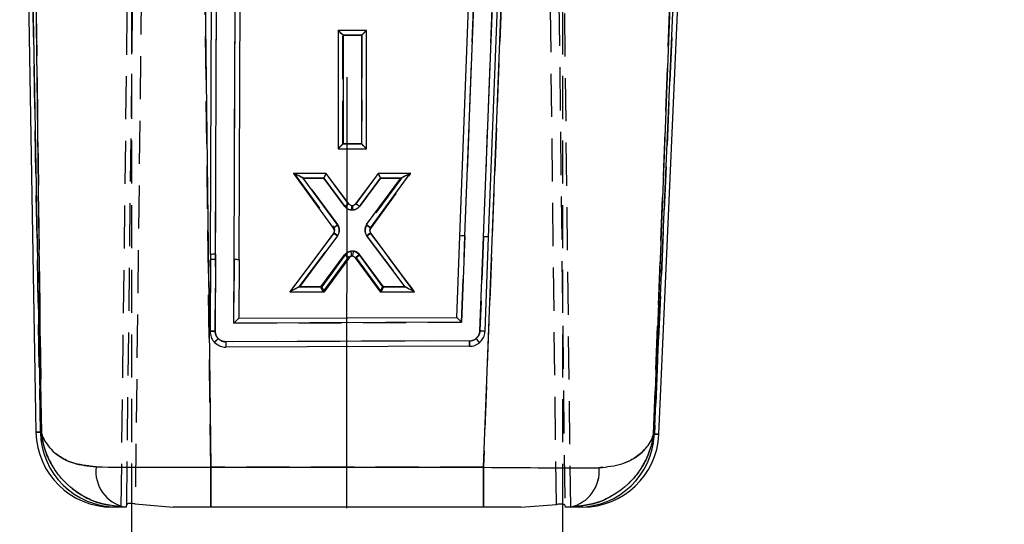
# Model space of a CAD drawing. Extents: x 59 to 746, y 13 to 589.
# Tile 29 of 46: x 215 to 273, y 469 to 499. Entities that reach past the tile are written whole.
import ezdxf

# ---------------------------------------------------------------- set-up
doc = ezdxf.new("R2010")
doc.units = 0
doc.header["$LTSCALE"] = 2
doc.linetypes.add('CENTERX2', pattern=[20.32, 12.7, -2.54, 2.54, -2.54])
doc.linetypes.add('HIDDEN', pattern=[1.905, 1.27, -0.635])
doc.layers.get('0').update_dxf_attribs({"linetype": 'CONTINUOUS'})
doc.styles.add('SLDTEXTSTYLE0', font='TXT', dxfattribs={"width": 0.75})
doc.dimstyles.new('SLDDIMSTYLE1', dxfattribs={"dimtxt": 7, "dimasz": 6.604, "dimexe": 0, "dimexo": 0.0625, "dimgap": 1.75, "dimtad": 1, "dimdec": 0, "dimrnd": 1e-09, "dimzin": 12, "dimtxsty": 'SLDTEXTSTYLE0', "dimsah": 1, "dimcen": 0.09, "dimazin": 3, "dimtfac": 1, "dimtdec": 0, "dimtofl": 0, "dimtmove": 0, "dimatfit": 3, "dimtolj": 1, "dimtzin": 12})

# ---------------------------------------------------------------- blocks, each defined once
blk = doc.blocks.new('_D_5')
at = {"color": 179, "linetype": 'CONTINUOUS'}
for p, q in [((233.956, 589.101), (354.551, 589.101)), ((352.551, 284.995), (352.551, 589.101)), ((334.546, 284.995), (354.551, 284.995))]:
    blk.add_line(p, q, dxfattribs=at)
for points in [[(352.551, 589.101), (351.535, 582.497), (353.567, 582.497)], [(352.551, 284.995), (353.567, 291.599), (351.535, 291.599)]]:
    blk.add_solid(points, dxfattribs=at)
at = {"color": 179, "linetype": 'CONTINUOUS', "insert": (343.527, 402.168, 0.1), "char_height": 7, "attachment_point": 1, "rotation": 90, "style": 'SLDTEXTSTYLE0'}
blk.add_mtext('304', dxfattribs=at)

msp = doc.modelspace()

# ---------------------------------------------------------------- linework, layer by layer
at = {"color": 7, "linetype": 'HIDDEN'}
for p, q in [((223.572848, 580.544045), (222.245959, 470.330095)), ((221.418911, 470.148927), (222.763133, 578.911921)), ((221.745626, 470.285153), (223.053408, 578.911891)), ((222.041332, 564.150145), (222.028085, 470.359286)), ((247.441334, 564.146569), (247.428079, 470.306387)), ((247.067914, 470.296791), (245.983084, 562.570145)), ((246.503228, 560.838958), (247.568217, 470.253071)), ((246.806898, 560.208431), (247.89456, 470.145187)), ((255.86797, 543.498626), (252.843424, 474.44894)), ((245.293033, 538.184514), (242.767451, 472.493282)), ((242.776817, 486.088625), (244.765701, 538.166288)), ((252.788418, 474.448955), (255.245523, 538.359067)), ((241.677625, 486.130785), (243.636979, 537.432015)), ((226.979982, 485.048795), (227.161039, 530.624428)), ((228.078712, 484.738924), (228.259873, 530.317213)), ((216.661424, 474.571353), (215.706014, 529.753303)), ((216.055461, 529.759353), (216.71562, 474.571353)), ((226.695576, 472.495562), (226.01583, 529.321334)), ((234.209103, 498.235902), (234.206763, 491.262367)), ((234.209628, 498.235902), (234.209103, 498.235902)), ((235.874922, 498.235976), (234.209628, 498.235902)), ((234.48686, 491.558945), (234.489014, 497.973001)), ((234.489014, 497.973001), (235.595354, 497.97306)), ((235.595354, 497.97306), (235.593275, 491.55899)), ((235.873182, 491.262427), (235.875444, 498.235976)), ((235.875444, 498.235976), (235.874922, 498.235976)), ((235.593275, 491.55899), (234.48686, 491.558945)), ((234.206763, 491.262367), (234.206763, 491.261846)), ((234.206763, 491.261846), (235.873182, 491.261905)), ((235.873182, 491.261905), (235.873182, 491.262427)), ((231.609565, 489.807448), (231.607922, 489.807448)), ((231.607922, 489.807448), (233.956204, 486.616111)), ((233.497032, 489.807552), (231.609565, 489.807448)), ((233.497136, 489.807552), (233.497032, 489.807552)), ((234.826953, 488.027817), (233.497136, 489.807552)), ((236.564764, 489.807701), (235.234653, 488.029024)), ((236.129393, 486.580184), (238.489498, 489.807805)), ((236.564868, 489.807701), (236.564764, 489.807701)), ((238.487863, 489.807805), (236.564868, 489.807701)), ((238.489498, 489.807805), (238.487863, 489.807805)), ((232.161571, 489.544576), (233.356831, 489.544636)), ((234.181804, 486.799052), (232.161571, 489.544576)), ((233.356831, 489.544636), (234.604807, 487.874424)), ((235.458133, 487.877419), (236.705017, 489.5448)), ((237.937865, 489.544874), (235.90345, 486.762663)), ((236.705017, 489.5448), (237.937865, 489.544874)), ((235.009094, 487.929097), (235.00909, 487.929097)), ((233.955347, 486.314437), (231.359811, 482.834822)), ((233.937376, 486.279091), (233.937246, 486.278912)), ((233.956204, 486.616111), (233.956196, 486.616125)), ((236.112797, 486.313989), (236.112707, 486.314109)), ((231.91701, 483.130595), (234.179934, 486.164307)), ((235.905995, 486.128753), (238.140606, 483.130848)), ((238.69753, 482.835105), (236.130667, 486.278763)), ((236.130667, 486.278763), (236.130783, 486.278599)), ((236.130783, 486.278599), (238.69753, 482.835105)), ((241.482434, 481.042629), (241.677624, 486.13078)), ((242.776816, 486.088624), (242.564087, 480.543276)), ((226.678726, 484.727686), (226.661232, 480.502522)), ((226.661232, 480.502343), (226.678726, 484.727686)), ((226.679982, 485.031715), (226.678726, 484.727686)), ((226.961234, 480.519956), (226.978728, 484.744763)), ((226.978728, 484.744763), (226.979983, 485.048792)), ((228.078713, 484.738922), (228.063212, 480.995631)), ((234.62819, 485.01884), (233.24762, 483.130654)), ((233.389822, 482.833644), (234.853716, 484.835794)), ((234.853641, 484.83569), (233.389822, 482.833644)), ((234.853716, 484.835794), (234.853638, 484.83569)), ((235.213903, 484.83575), (235.213981, 484.835645)), ((235.264805, 484.836495), (236.738403, 482.833779)), ((236.880073, 483.130789), (235.488803, 485.021612)), ((231.358816, 482.833481), (233.389759, 482.83357)), ((233.24762, 483.130654), (231.91701, 483.130595)), ((233.389759, 482.83357), (233.389822, 482.833644)), ((236.738403, 482.833779), (236.73847, 482.833689)), ((236.73847, 482.833689), (238.698521, 482.833764)), ((238.140606, 483.130848), (236.880073, 483.130789)), ((228.063212, 480.995631), (241.482434, 481.042629)), ((242.629972, 480.540207), (242.564087, 480.543276)), ((242.863857, 480.51328), (242.847187, 480.519837)), ((241.943284, 479.944058), (227.587443, 479.893765)), ((216.71562, 474.571353), (216.661424, 474.571353)), ((252.843424, 474.44894), (252.788418, 474.448955)), ((242.767451, 472.493282), (226.695576, 472.495562))]:
    msp.add_line(p, q, dxfattribs=at)
at = {"color": 179, "linetype": 'CENTERX2'}
msp.add_line((234.722307, 429.448362), (234.74194, 568.448361), dxfattribs=at)
at = {"color": 7, "linetype": 'CONTINUOUS'}
for p, q in [((252.843424, 474.44894), (255.86797, 543.498626)), ((253.110015, 474.448165), (256.134086, 543.486973)), ((242.767451, 472.493282), (245.293033, 538.184514)), ((242.776817, 486.08862), (244.765704, 538.166288)), ((243.076594, 486.05881), (245.064587, 538.11297)), ((255.245523, 538.359067), (252.788418, 474.448955)), ((241.677625, 486.13078), (243.636979, 537.432015)), ((241.377843, 486.123965), (243.31858, 536.935826)), ((226.679982, 485.031719), (226.861039, 530.60731)), ((226.979982, 485.048791), (227.161039, 530.624479)), ((228.078712, 484.73892), (228.259873, 530.317213)), ((228.378707, 484.719367), (228.559139, 530.106811)), ((215.439686, 529.748699), (216.395022, 474.5711)), ((215.706014, 529.753303), (216.661424, 474.571353)), ((216.71562, 474.571353), (216.055461, 529.759353)), ((226.01583, 529.321334), (226.695576, 472.495562)), ((234.215961, 498.236215), (234.216252, 491.262144)), ((235.882302, 498.235664), (234.215961, 498.236215)), ((234.495976, 497.973224), (234.496244, 491.559154)), ((235.602317, 497.972852), (234.495976, 497.973224)), ((235.602659, 491.558796), (235.602317, 497.972852)), ((235.882671, 491.261607), (235.882302, 498.235664)), ((234.496244, 491.559154), (235.602659, 491.558796)), ((234.216252, 491.262144), (235.882671, 491.261607)), ((233.504259, 489.808133), (231.579528, 489.808774)), ((231.579528, 489.808774), (233.938721, 486.580497)), ((234.833867, 488.029083), (233.504259, 489.808133)), ((236.571887, 489.80712), (235.241567, 488.027757)), ((236.111918, 486.615813), (238.461101, 489.806479)), ((238.461101, 489.806479), (236.571887, 489.80712)), ((232.131084, 489.545694), (234.164764, 486.762842)), ((233.363931, 489.545277), (232.131084, 489.545694)), ((234.610354, 487.877524), (233.363931, 489.545277)), ((236.712122, 489.544159), (235.464023, 487.874782)), ((235.886418, 486.798888), (237.907381, 489.543757)), ((237.907381, 489.543757), (236.712122, 489.544159)), ((233.937246, 486.278912), (231.368532, 482.834807)), ((233.938721, 486.580499), (233.938613, 486.580647)), ((236.11196, 486.615869), (236.111919, 486.615812)), ((238.708236, 482.832437), (236.112797, 486.313989)), ((234.162011, 486.129021), (231.926535, 483.131712)), ((238.150128, 483.129716), (235.888091, 486.164024)), ((241.193683, 481.323307), (241.377843, 486.12397)), ((241.677624, 486.13078), (241.482434, 481.042629)), ((242.564087, 480.543276), (242.776816, 486.088624)), ((242.863857, 480.51328), (243.076594, 486.058807)), ((226.679982, 485.031715), (226.661232, 480.502343)), ((226.979983, 485.048792), (226.961234, 480.519956)), ((228.063212, 480.995631), (228.078713, 484.738922)), ((228.378707, 484.719372), (228.364457, 481.278366)), ((233.187066, 483.13131), (234.578633, 485.021418)), ((233.328586, 482.834181), (234.802817, 484.836554)), ((235.213981, 484.835645), (236.677298, 482.833093)), ((235.43948, 485.018721), (236.819518, 483.130148)), ((231.368532, 482.834807), (233.328586, 482.834181)), ((231.926535, 483.131712), (233.187066, 483.13131)), ((236.677298, 482.833093), (238.708236, 482.832437)), ((236.819518, 483.130148), (238.150128, 483.129716)), ((228.364457, 481.278366), (228.363895, 481.278366)), ((228.364457, 481.278366), (241.193683, 481.323307)), ((241.194201, 481.323307), (241.193683, 481.323307)), ((241.482434, 481.042629), (228.063212, 480.995631)), ((241.94254, 479.944059), (227.587443, 479.893765)), ((241.944241, 479.625748), (227.587363, 479.575448)), ((216.661424, 474.571353), (216.71562, 474.571353)), ((252.788418, 474.448955), (252.843424, 474.44894)), ((226.695576, 472.495562), (242.767451, 472.493282)), ((221.628727, 470.148897), (221.142993, 470.148957)), ((221.715846, 470.148882), (221.628727, 470.148897)), ((221.715846, 470.148882), (221.745626, 470.285153)), ((222.028085, 470.359286), (222.024665, 446.15016)), ((222.245959, 470.330095), (224.482407, 470.148495)), ((242.767119, 470.145902), (226.695244, 470.148182)), ((244.98088, 470.145589), (247.067914, 470.296791)), ((247.428079, 470.306387), (247.424667, 446.146568)), ((247.568217, 470.253071), (247.59416, 470.145231)), ((248.364207, 470.145112), (247.881998, 470.145187))]:
    msp.add_line(p, q, dxfattribs=at)
at = {"color": 7, "linetype": 'HIDDEN', "flags": 128}
for points in [[(241.943286, 479.944056), (241.94348, 479.883021), (241.943666, 479.823759), (241.943837, 479.768714), (241.943983, 479.720196), (241.944102, 479.680186), (241.944187, 479.650369), (241.944232, 479.631966), (241.94424, 479.625737)], [(216.661424, 474.571353), (216.424638, 474.571129), (216.395022, 474.5711)], [(253.110015, 474.448165), (253.080377, 474.44824), (252.843424, 474.44894)], [(226.695576, 472.495562), (226.695513, 472.030154), (226.695449, 471.586695), (226.695393, 471.180922), (226.695341, 470.827242), (226.6953, 470.538234), (226.69527, 470.324135), (226.695252, 470.192557), (226.695244, 470.148182)], [(242.767451, 472.493282), (242.767383, 472.027874), (242.767324, 471.584415), (242.767264, 471.178657), (242.767216, 470.824977), (242.767175, 470.535969), (242.767145, 470.32187), (242.767126, 470.190292), (242.767119, 470.145902)]]:
    msp.add_lwpolyline(points, dxfattribs=at)
at = {"color": 8, "linetype": 'CONTINUOUS', "flags": 128}
for points in [[(216.395022, 474.5711), (216.424638, 474.571129), (216.661424, 474.571353)], [(252.843424, 474.44894), (253.080377, 474.44824), (253.110015, 474.448165)]]:
    msp.add_lwpolyline(points, dxfattribs=at)
at = {"color": 7, "linetype": 'CONTINUOUS', "flags": 128}
for points in [[(226.695244, 470.148182), (226.695252, 470.192557), (226.69527, 470.324135), (226.6953, 470.538234), (226.695341, 470.827242), (226.695393, 471.180922), (226.695449, 471.586695), (226.695513, 472.030154), (226.695576, 472.495562)], [(242.767119, 470.145902), (242.767126, 470.190292), (242.767145, 470.32187), (242.767175, 470.535969), (242.767216, 470.824977), (242.767264, 471.178657), (242.767324, 471.584415), (242.767383, 472.027874), (242.767451, 472.493282)], [(221.142993, 470.148957), (220.921424, 470.148986), (220.893708, 470.149001)], [(226.695244, 470.148182), (225.947675, 470.148286), (225.207606, 470.14839), (224.482407, 470.148495)], [(244.98088, 470.145589), (244.255499, 470.145693), (243.515124, 470.145797), (242.767119, 470.145902)], [(247.881998, 470.145187), (247.739722, 470.145201), (247.59416, 470.145231)], [(248.61369, 470.145082), (248.585955, 470.145082), (248.364207, 470.145112)]]:
    msp.add_lwpolyline(points, dxfattribs=at)
at = {"color": 7, "linetype": 'CONTINUOUS'}
for centre, radius, start, end in [((235.039946, 488.186702), 0.259449, 217.41172491, 263.17034808), ((235.03531, 488.190538), 0.262755, 264.27347403, 321.71825366), ((235.039948, 488.203795), 0.539449, 217.21602104, 263.45692645), ((235.035313, 488.207631), 0.542755, 263.98921285, 322.1740909), ((233.732927, 486.430707), 0.254536, 323.38972957, 36.04983859), ((233.73293, 486.447801), 0.534536, 323.39031419, 36.11211797), ((236.31662, 486.482587), 0.533963, 143.67548961, 216.62601021), ((236.316617, 486.465493), 0.253963, 143.7085441, 216.62485658), ((241.55572, 484.895341), 1.241438, 84.36471903, 98.23789244), ((242.803912, 484.839175), 1.249743, 77.39723851, 91.24234562), ((235.010811, 484.69433), 0.541998, 80.49389105, 142.88094772), ((235.006718, 484.699079), 0.538012, 36.45014383, 79.98046551), ((226.900165, 483.807301), 1.244053, 86.32138076, 100.19438922), ((228.148319, 483.49558), 1.245288, 79.33844701, 93.20427283), ((235.010809, 484.677237), 0.261998, 80.76859238, 142.54887716), ((235.006716, 484.681985), 0.258012, 36.55228284, 79.70221881), ((241.938978, 480.571299), 0.627256, 270.32532898, 309.71521221), ((7.351039, 478.532976), 234.595746, 0.2668882, 0.34463289), ((240.817601, 478.717035), 2.04908, 33.22777772, 42.02459991), ((241.938976, 480.552985), 0.927256, 270.32532847, 309.73032817), ((220.894344, 474.648995), 4.5, 181.2099813, 269.99190727), ((221.152017, 474.640066), 4.491118, 180.87664515, 269.88487741), ((248.356739, 474.635675), 4.490569, 270.09529166, 357.61673465), ((248.614326, 474.64508), 4.5, 269.99190727, 357.16835865), ((222.094301, 472.26702), 2.168687, 173.40101452, 257.60323069), ((247.440744, 472.255685), 2.156132, 281.80906308, 5.65931048)]:
    msp.add_arc(centre, radius, start, end, dxfattribs=at)
at = {"color": 7, "linetype": 'HIDDEN'}
for centre, radius, start, end in [((235.028655, 488.186644), 0.259386, 276.80755762, 322.57798942), ((235.028657, 488.203737), 0.539386, 276.46553058, 322.77184313), ((233.751464, 486.465856), 0.253962, 323.35880175, 36.27854356), ((233.751466, 486.482949), 0.533962, 323.36245225, 36.29964753), ((236.335143, 486.447433), 0.534534, 143.86258722, 216.59725613), ((236.335141, 486.43034), 0.254534, 143.87946273, 216.59436383), ((235.060869, 484.69906), 0.538024, 99.94887334, 143.53308571), ((226.898909, 483.503273), 1.244053, 86.32138076, 100.19438922), ((235.060867, 484.681967), 0.258024, 100.28261642, 143.43051596), ((231.165071, 482.978214), 0.241836, 323.2391116, 323.63469666), ((238.457745, 482.656894), 0.298758, 36.30038817, 36.62017848), ((241.938978, 480.571299), 0.627256, 270.39330421, 309.73032815), ((240.81703, 478.717944), 2.04906, 33.19776369, 41.99482166), ((221.152017, 474.640066), 4.491118, 180.87664515, 269.88487741), ((248.356739, 474.635675), 4.490569, 270.09529166, 357.61673465), ((222.094301, 472.26702), 2.168687, 173.40101452, 257.60323069), ((247.440744, 472.255685), 2.156132, 281.80906308, 5.65931048)]:
    msp.add_arc(centre, radius, start, end, dxfattribs=at)
for centre, major_axis, ratio, start_param, end_param in [((234.48901, 497.955915), (-0.279776, 0.279856), 0.030558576, 4.742938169, 6.252647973), ((235.595353, 497.955969), (0.27996, 0.279883), 0.03054695, 0.03054885, 1.540258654), ((234.486859, 491.541859), (0.279963, 0.27988), 0.030547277, 1.540258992, 3.111043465), ((235.593273, 491.541901), (-0.279779, 0.279859), 0.030558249, 3.172130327, 4.74293783), ((232.161568, 489.527482), (0.552991, -0.279641), 0.024619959, 1.583241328, 3.092951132), ((233.356827, 489.527543), (0.140298, 0.279986), 0.024474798, 0.012265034, 1.521974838), ((236.705015, 489.527712), (-0.140241, 0.279972), 0.024484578, 4.761213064, 6.270922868), ((237.937863, 489.527774), (0.550983, 0.279697), 0.024667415, 0.048560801, 1.558270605), ((231.917009, 483.113504), (0.557528, 0.279689), 0.024495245, 1.558504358, 3.092798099), ((233.247617, 483.113557), (-0.142129, 0.279972), 0.024679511, 3.154119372, 4.760948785), ((236.880069, 483.113699), (0.141589, 0.279984), 0.024608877, 1.522155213, 3.129147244), ((238.140602, 483.113748), (0.557256, -0.279645), 0.024507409, 0.048793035, 1.583089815), ((226.701141, 472.648175), (10.000371, 0.028822), 0.015259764, 3.969900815, 4.711788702), ((242.749934, 472.645908), (10.003656, -0.097038), 0.015238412, 4.714287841, 5.464937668)]:
    msp.add_ellipse(centre, major_axis=major_axis, ratio=ratio, start_param=start_param, end_param=end_param, dxfattribs=at)
at = {"color": 7, "linetype": 'CONTINUOUS'}
for centre, major_axis, ratio, start_param, end_param in [((234.495973, 497.956124), (-0.279881, 0.279962), 0.03054695, 4.742926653, 6.252636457), ((235.602316, 497.955757), (0.279855, 0.279777), 0.030558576, 0.030537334, 1.540247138), ((234.496241, 491.542056), (0.279858, 0.27978), 0.030558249, 1.540247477, 3.111054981), ((235.602655, 491.541701), (-0.279884, 0.279959), 0.030547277, 3.172141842, 4.742926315), ((232.131082, 489.528594), (0.550904, -0.279853), 0.024667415, 1.583322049, 3.093031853), ((233.36393, 489.528184), (0.14032, 0.279932), 0.024484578, 0.012262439, 1.521972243), ((236.712118, 489.527069), (-0.140219, 0.280026), 0.024474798, 4.761210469, 6.270920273), ((237.907377, 489.52667), (0.55307, 0.279484), 0.024619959, 0.048641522, 1.558351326), ((231.926531, 483.114626), (0.557335, 0.279488), 0.024507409, 1.558502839, 3.092799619), ((233.187064, 483.114221), (-0.14151, 0.280024), 0.024608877, 3.154038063, 4.761030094), ((236.819516, 483.113053), (0.142208, 0.279932), 0.024679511, 1.522236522, 3.129065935), ((238.150124, 483.112624), (0.557449, -0.279846), 0.024495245, 0.048794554, 1.583088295), ((228.06321, 480.977309), (0.301108, 0.300916), 0.030441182, 0.03066514, 1.540375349), ((241.482433, 481.024315), (-0.288626, 0.298861), 0.030641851, 4.74409783, 6.253808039), ((226.701141, 472.648175), (10.000371, 0.028822), 0.015259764, 3.969900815, 4.711788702), ((242.749934, 472.645908), (10.003656, -0.097038), 0.015238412, 4.714287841, 5.464937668)]:
    msp.add_ellipse(centre, major_axis=major_axis, ratio=ratio, start_param=start_param, end_param=end_param, dxfattribs=at)
at = {"color": 7, "linetype": 'HIDDEN'}
for points, knots in [([(234.604807, 487.874424), (234.610342, 487.878653), (234.623939, 487.889039), (234.662163, 487.917827), (234.717679, 487.958758), (234.775936, 487.99955), (234.816753, 488.025764), (234.823551, 488.027132), (234.82695, 488.027817)], [0, 0, 0, 0, 0.048948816, 0.120224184, 0.340191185, 0.560128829, 0.780068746, 1, 1, 1, 1]), ([(235.458133, 487.877419), (235.447908, 487.885063), (235.434158, 487.895343), (235.3959, 487.923614), (235.344403, 487.960886), (235.285855, 488.001192), (235.244857, 488.027085), (235.238057, 488.028378), (235.234656, 488.029024)], [0, 0, 0, 0, 0.089641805, 0.120551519, 0.340419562, 0.560272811, 0.780141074, 1, 1, 1, 1]), ([(234.604807, 487.874424), (234.626468, 487.849448), (234.678019, 487.790006), (234.778447, 487.723295), (234.919446, 487.667161), (235.024974, 487.667542), (235.089396, 487.667775)], [0, 0, 0, 0, 0.180456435, 0.429474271, 0.651710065, 1, 1, 1, 1]), ([(235.089396, 487.667775), (235.088375, 487.677299), (235.086782, 487.692152), (235.081903, 487.737346), (235.074862, 487.801423), (235.066821, 487.871978), (235.061037, 487.919911), (235.059946, 487.926025), (235.0594, 487.929082)], [0, 0, 0, 0, 0.068456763, 0.106757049, 0.33007783, 0.553400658, 0.776695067, 1, 1, 1, 1]), ([(233.955347, 486.314437), (233.959625, 486.313463), (233.968182, 486.311515), (234.020505, 486.278112), (234.093662, 486.227609), (234.151176, 486.185408), (234.179934, 486.164307)], [0, 0, 0, 0, 0.250002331, 0.500005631, 0.749997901, 1, 1, 1, 1]), ([(233.956196, 486.616125), (233.956532, 486.617514), (233.957204, 486.62029), (233.969668, 486.632725), (233.990016, 486.650705), (234.018247, 486.674086), (234.052997, 486.701793), (234.092946, 486.732703), (234.136465, 486.765638), (234.166691, 486.787914), (234.181804, 486.799052)], [0, 0, 0, 0, 0.125000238, 0.249999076, 0.375001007, 0.500003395, 0.625017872, 0.750007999, 0.875006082, 1, 1, 1, 1]), ([(235.90345, 486.762663), (235.918595, 486.751572), (235.948886, 486.729387), (235.992485, 486.696566), (236.032524, 486.665782), (236.067343, 486.638174), (236.09564, 486.614893), (236.116021, 486.596948), (236.128521, 486.58455), (236.129197, 486.581768), (236.129535, 486.580378)], [0, 0, 0, 0, 0.124994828, 0.249998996, 0.374992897, 0.500000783, 0.624994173, 0.750003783, 0.874996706, 1, 1, 1, 1]), ([(235.905995, 486.128753), (235.934761, 486.149838), (235.992296, 486.192009), (236.06548, 486.242484), (236.117823, 486.275853), (236.126386, 486.277793), (236.130667, 486.278763)], [0, 0, 0, 0, 0.249989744, 0.499993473, 0.749996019, 1, 1, 1, 1]), ([(235.488803, 485.021612), (235.439674, 485.072906), (235.348265, 485.168343), (235.158389, 485.240073), (235.032681, 485.232759), (234.967915, 485.228991)], [0, 0, 0, 0, 0.360333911, 0.670435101, 1, 1, 1, 1]), ([(235.014808, 484.935841), (235.014605, 484.938954), (235.014199, 484.945179), (235.006897, 484.9929), (234.995608, 485.06306), (234.983395, 485.13692), (234.973914, 485.193488), (234.969539, 485.21938), (234.967915, 485.228991)], [0, 0, 0, 0, 0.206717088, 0.413426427, 0.620166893, 0.826870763, 0.935733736, 1, 1, 1, 1]), ([(234.853716, 484.835794), (234.853401, 484.837213), (234.852771, 484.840051), (234.84035, 484.852564), (234.820034, 484.870586), (234.791818, 484.893987), (234.757051, 484.921653), (234.717096, 484.952554), (234.673554, 484.985457), (234.643312, 485.007712), (234.62819, 485.01884)], [0, 0, 0, 0, 0.124999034, 0.249999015, 0.375004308, 0.500004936, 0.624993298, 0.749993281, 0.874992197, 1, 1, 1, 1]), ([(235.264802, 484.836495), (235.266366, 484.839587), (235.269496, 484.845773), (235.305682, 484.878061), (235.360667, 484.923175), (235.419155, 484.968896), (235.462987, 485.002261), (235.48222, 485.016677), (235.488803, 485.021612)], [0, 0, 0, 0, 0.209793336, 0.419595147, 0.629381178, 0.839186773, 0.944951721, 1, 1, 1, 1]), ([(226.961234, 480.519956), (226.938569, 480.519925), (226.882844, 480.519847), (226.798672, 480.517895), (226.722949, 480.514015), (226.671206, 480.508656), (226.664557, 480.504567), (226.661232, 480.502522)], [0, 0, 0, 0, 0.144731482, 0.355839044, 0.570557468, 0.785281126, 1, 1, 1, 1]), ([(227.139094, 480.082011), (227.104592, 480.123594), (227.024167, 480.220526), (226.968939, 480.377528), (226.963151, 480.48451), (226.961234, 480.519956)], [0, 0, 0, 0, 0.334380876, 0.779461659, 1, 1, 1, 1]), ([(242.564087, 480.543276), (242.558212, 480.49242), (242.54434, 480.372344), (242.465711, 480.21133), (242.377807, 480.125783), (242.339903, 480.088895)], [0, 0, 0, 0, 0.294727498, 0.6958865, 1, 1, 1, 1]), ([(227.139094, 480.082011), (227.124665, 480.06787), (227.095808, 480.039591), (227.054268, 479.997964), (227.016173, 479.95904), (226.983073, 479.92436), (226.956249, 479.895296), (226.937004, 479.873227), (226.925335, 479.858241), (226.924879, 479.85534), (226.924651, 479.853889)], [0, 0, 0, 0, 0.125012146, 0.2500072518, 0.3750111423, 0.5000110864, 0.6250052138, 0.7499984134, 0.8750009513, 1, 1, 1, 1]), ([(227.587444, 479.893765), (227.545836, 479.896497), (227.433268, 479.903888), (227.27334, 479.965484), (227.179329, 480.047087), (227.139094, 480.082011)], [0, 0, 0, 0, 0.251163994, 0.679519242, 1, 1, 1, 1]), ([(227.587444, 479.893765), (227.587436, 479.881483), (227.587418, 479.853235), (227.587396, 479.791824), (227.587379, 479.713232), (227.587368, 479.637126), (227.587366, 479.585395), (227.587363, 479.578762), (227.587362, 479.575446)], [0, 0, 0, 0, 0.075487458, 0.17362407, 0.380210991, 0.586802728, 0.793403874, 1, 1, 1, 1]), ([(216.71562, 474.571353), (216.716033, 474.566818), (216.716588, 474.560708), (216.717759, 474.548111), (216.719231, 474.53296), (216.7217, 474.50829), (216.725505, 474.472794), (216.73195, 474.417284), (216.743337, 474.330485), (216.76433, 474.194592), (216.805128, 473.981231), (216.889574, 473.643628), (217.079375, 473.096794), (217.411604, 472.461659), (218.133281, 471.505282), (219.002051, 470.841514), (220.297335, 470.283767), (221.037063, 470.208832), (221.628727, 470.148897)], [0, 0, 0, 0, 0.002070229, 0.002789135, 0.005751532, 0.008990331, 0.014052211, 0.021967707, 0.034348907, 0.053736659, 0.084180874, 0.1323175, 0.209802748, 0.341193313, 0.443741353, 0.720876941, 0.776746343, 1, 1, 1, 1]), ([(219.939982, 472.516244), (219.475954, 472.571318), (218.331689, 472.707128), (217.285078, 473.460315), (216.852752, 474.124503), (216.743405, 474.460473), (216.723201, 474.539178), (216.717727, 474.562214), (216.716206, 474.568809), (216.71562, 474.571353)], [0, 0, 0, 0, 0.261431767, 0.644675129, 0.915869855, 0.976137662, 0.99317636, 0.997368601, 1, 1, 1, 1]), ([(247.881998, 470.145187), (248.476553, 470.205553), (249.224728, 470.281517), (250.526572, 470.846197), (251.407578, 471.524405), (252.113442, 472.475401), (252.43055, 473.086451), (252.60972, 473.588407), (252.69293, 473.900742), (252.734753, 474.09873), (252.757078, 474.224999), (252.769581, 474.305701), (252.776866, 474.357312), (252.781229, 474.390327), (252.784078, 474.412847), (252.785764, 474.426617), (252.787174, 474.438322), (252.787888, 474.444424), (252.788418, 474.448955)], [0, 0, 0, 0, 0.22845804, 0.28748687, 0.570232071, 0.679978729, 0.802054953, 0.874941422, 0.920394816, 0.949180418, 0.96751927, 0.97923065, 0.986716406, 0.991503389, 0.994565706, 0.997169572, 0.997898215, 1, 1, 1, 1]), ([(252.788418, 474.448955), (252.787766, 474.446415), (252.78615, 474.440129), (252.780337, 474.418224), (252.759215, 474.343403), (252.65131, 474.03461), (252.231313, 473.39285), (251.213037, 472.652167), (250.055464, 472.521329), (249.586367, 472.468307)], [0, 0, 0, 0, 0.002666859, 0.006601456, 0.023095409, 0.081400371, 0.332969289, 0.729691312, 1, 1, 1, 1])]:
    msp.add_open_spline(points, degree=3, knots=knots, dxfattribs=at)
at = {"color": 7, "linetype": 'CONTINUOUS'}
for points, knots in [([(234.833867, 488.029083), (234.830466, 488.028436), (234.823664, 488.02714), (234.782657, 488.001273), (234.724112, 487.960949), (234.672542, 487.923691), (234.634287, 487.895409), (234.620534, 487.885131), (234.610354, 487.877524)], [0, 0, 0, 0, 0.21985895, 0.439716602, 0.659587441, 0.879442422, 0.910761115, 1, 1, 1, 1]), ([(235.241571, 488.027757), (235.244971, 488.027073), (235.251771, 488.025704), (235.292592, 487.999493), (235.350903, 487.95877), (235.405544, 487.918715), (235.443795, 487.890103), (235.457429, 487.879776), (235.464023, 487.874782)], [0, 0, 0, 0, 0.219943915, 0.439884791, 0.659842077, 0.879814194, 0.941881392, 1, 1, 1, 1]), ([(235.00909, 487.929097), (235.008544, 487.92604), (235.007452, 487.919926), (235.001607, 487.87199), (234.993139, 487.798952), (234.984814, 487.72511), (234.979748, 487.67933), (234.978479, 487.667864)], [0, 0, 0, 0, 0.223400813, 0.446799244, 0.670217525, 0.917403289, 1, 1, 1, 1]), ([(234.162011, 486.129021), (234.13325, 486.150117), (234.075728, 486.192308), (234.002554, 486.242801), (233.950217, 486.276161), (233.941657, 486.278114), (233.937376, 486.279091)], [0, 0, 0, 0, 0.250002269, 0.500004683, 0.749999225, 1, 1, 1, 1]), ([(233.938613, 486.580646), (233.938953, 486.582028), (233.939631, 486.584792), (233.952131, 486.597232), (233.972528, 486.615119), (234.00082, 486.638423), (234.035666, 486.665983), (234.075699, 486.696779), (234.119316, 486.72958), (234.149615, 486.751755), (234.164764, 486.762842)], [0, 0, 0, 0, 0.125000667, 0.250002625, 0.37499732, 0.499999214, 0.6249877, 0.749993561, 0.874997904, 1, 1, 1, 1]), ([(236.111959, 486.615872), (236.111624, 486.617259), (236.110955, 486.620032), (236.098493, 486.632492), (236.078158, 486.650461), (236.049937, 486.673866), (236.015191, 486.701568), (235.975255, 486.732493), (235.931745, 486.765446), (235.901528, 486.78774), (235.886418, 486.798888)], [0, 0, 0, 0, 0.1249979, 0.250000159, 0.374994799, 0.500000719, 0.624995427, 0.749991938, 0.874981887, 1, 1, 1, 1]), ([(235.888091, 486.164024), (235.916852, 486.18512), (235.974374, 486.227312), (236.047546, 486.277799), (236.099879, 486.311183), (236.108431, 486.313134), (236.112707, 486.314109)], [0, 0, 0, 0, 0.250001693, 0.500000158, 0.750000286, 1, 1, 1, 1]), ([(235.100323, 485.228887), (235.098318, 485.217246), (235.093859, 485.191348), (235.084246, 485.134969), (235.072175, 485.063026), (235.060784, 484.992909), (235.053448, 484.945156), (235.05304, 484.938946), (235.052836, 484.935841)], [0, 0, 0, 0, 0.077826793, 0.173137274, 0.379844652, 0.586562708, 0.793289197, 1, 1, 1, 1]), ([(234.578633, 485.021418), (234.586431, 485.015599), (234.605703, 485.001219), (234.649486, 484.96798), (234.706946, 484.92322), (234.761946, 484.878121), (234.798131, 484.845854), (234.801258, 484.839654), (234.802821, 484.836554)], [0, 0, 0, 0, 0.065076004, 0.160819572, 0.370622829, 0.580415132, 0.790206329, 1, 1, 1, 1]), ([(235.43948, 485.018721), (235.424356, 485.007598), (235.394109, 484.985353), (235.35056, 484.952463), (235.31059, 484.921582), (235.275823, 484.893909), (235.247594, 484.870526), (235.227277, 484.852523), (235.214845, 484.840005), (235.214217, 484.837168), (235.213903, 484.83575)], [0, 0, 0, 0, 0.125003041, 0.249997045, 0.374998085, 0.49999825, 0.624995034, 0.749994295, 0.874999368, 1, 1, 1, 1]), ([(226.661232, 480.502522), (226.664557, 480.504567), (226.671206, 480.508656), (226.722949, 480.514015), (226.798672, 480.517895), (226.882844, 480.519847), (226.938569, 480.519925), (226.961234, 480.519956)], [0, 0, 0, 0, 0.214718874, 0.429442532, 0.644160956, 0.855268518, 1, 1, 1, 1]), ([(226.661232, 480.502343), (226.672524, 480.393613), (226.694609, 480.180944), (226.818979, 479.968314), (226.906958, 479.873048), (226.924651, 479.853889)], [0, 0, 0, 0, 0.455255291, 0.890446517, 1, 1, 1, 1]), ([(226.961234, 480.519956), (226.963151, 480.48451), (226.968938, 480.377527), (227.024096, 480.220756), (227.104288, 480.123936), (227.138606, 480.082503)], [0, 0, 0, 0, 0.22085188, 0.666565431, 1, 1, 1, 1]), ([(242.339776, 480.088791), (242.377727, 480.12571), (242.465688, 480.211278), (242.54434, 480.372344), (242.558212, 480.492421), (242.564087, 480.543276)], [0, 0, 0, 0, 0.304331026, 0.705364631, 1, 1, 1, 1]), ([(242.531655, 479.839867), (242.60663, 479.916453), (242.754737, 480.067741), (242.846505, 480.316982), (242.859741, 480.46671), (242.863857, 480.51328)], [0, 0, 0, 0, 0.413950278, 0.817720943, 1, 1, 1, 1]), ([(242.564087, 480.543276), (242.587078, 480.542277), (242.643022, 480.539844), (242.727252, 480.534291), (242.80268, 480.527192), (242.854146, 480.519637), (242.86062, 480.515399), (242.863857, 480.51328)], [0, 0, 0, 0, 0.146671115, 0.35689922, 0.5712686, 0.785634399, 1, 1, 1, 1]), ([(226.924286, 479.854262), (226.924514, 479.855714), (226.924968, 479.858619), (226.936648, 479.873579), (226.955899, 479.895658), (226.982747, 479.924701), (227.01586, 479.95937), (227.053981, 479.998261), (227.095543, 480.03986), (227.124415, 480.068119), (227.138852, 480.082249)], [0, 0, 0, 0, 0.124998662, 0.250000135, 0.375004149, 0.500001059, 0.625007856, 0.750006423, 0.874994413, 1, 1, 1, 1]), ([(227.138606, 480.082503), (227.178989, 480.047395), (227.273115, 479.965565), (227.433269, 479.903888), (227.545837, 479.896497), (227.587444, 479.893765)], [0, 0, 0, 0, 0.321419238, 0.749182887, 1, 1, 1, 1]), ([(226.925139, 479.853397), (227.008679, 479.784391), (227.173473, 479.648267), (227.417757, 479.581773), (227.554766, 479.576662), (227.587362, 479.575446)], [0, 0, 0, 0, 0.439315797, 0.866607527, 1, 1, 1, 1]), ([(227.587444, 479.893765), (227.587436, 479.881483), (227.587418, 479.853235), (227.587396, 479.791824), (227.587379, 479.713232), (227.587368, 479.637126), (227.587366, 479.585395), (227.587363, 479.578762), (227.587362, 479.575446)], [0, 0, 0, 0, 0.075487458, 0.17362407, 0.380210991, 0.586802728, 0.793403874, 1, 1, 1, 1]), ([(216.71562, 474.571353), (216.716206, 474.568809), (216.717727, 474.562214), (216.723201, 474.539178), (216.743405, 474.460473), (216.852752, 474.124503), (217.285078, 473.460315), (218.331689, 472.707128), (219.475954, 472.571318), (219.939982, 472.516244)], [0, 0, 0, 0, 0.002631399, 0.00682364, 0.023862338, 0.084130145, 0.355324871, 0.738568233, 1, 1, 1, 1]), ([(221.628727, 470.148897), (221.037063, 470.208832), (220.297335, 470.283767), (219.002051, 470.841514), (218.133281, 471.505282), (217.411604, 472.461659), (217.079375, 473.096794), (216.889574, 473.643628), (216.805128, 473.981231), (216.76433, 474.194592), (216.743337, 474.330485), (216.73195, 474.417284), (216.725505, 474.472794), (216.7217, 474.50829), (216.719231, 474.53296), (216.717759, 474.548111), (216.716588, 474.560708), (216.716033, 474.566818), (216.71562, 474.571353)], [0, 0, 0, 0, 0.223253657, 0.279123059, 0.556258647, 0.658806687, 0.790197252, 0.8676825, 0.915819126, 0.946263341, 0.965651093, 0.978032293, 0.985947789, 0.991009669, 0.994248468, 0.997210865, 0.997929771, 1, 1, 1, 1]), ([(252.788418, 474.448955), (252.787888, 474.444424), (252.787174, 474.438322), (252.785764, 474.426617), (252.784078, 474.412847), (252.781229, 474.390327), (252.776866, 474.357312), (252.769581, 474.305701), (252.757078, 474.224999), (252.734753, 474.09873), (252.69293, 473.900742), (252.60972, 473.588407), (252.43055, 473.086451), (252.113442, 472.475401), (251.407578, 471.524405), (250.526572, 470.846197), (249.224728, 470.281517), (248.476553, 470.205553), (247.881998, 470.145187)], [0, 0, 0, 0, 0.002101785, 0.002830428, 0.005434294, 0.008496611, 0.013283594, 0.02076935, 0.03248073, 0.050819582, 0.079605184, 0.125058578, 0.197945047, 0.320021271, 0.429767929, 0.71251313, 0.77154196, 1, 1, 1, 1]), ([(249.586367, 472.468307), (250.055464, 472.521329), (251.213037, 472.652167), (252.231313, 473.39285), (252.65131, 474.03461), (252.759215, 474.343403), (252.780337, 474.418224), (252.78615, 474.440129), (252.787766, 474.446415), (252.788418, 474.448955)], [0, 0, 0, 0, 0.270308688, 0.667030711, 0.918599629, 0.976904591, 0.993398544, 0.997333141, 1, 1, 1, 1]), ([(222.245959, 470.330095), (222.192705, 470.340135), (222.086111, 470.360232), (221.941056, 470.366902), (221.829669, 470.352625), (221.760911, 470.322622), (221.750494, 470.297086), (221.745626, 470.285153)], [0, 0, 0, 0, 0.207841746, 0.416020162, 0.617645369, 0.821336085, 1, 1, 1, 1]), ([(247.568217, 470.253071), (247.561058, 470.266449), (247.546729, 470.293224), (247.455433, 470.321014), (247.326048, 470.328777), (247.189453, 470.317822), (247.102518, 470.302779), (247.067914, 470.296791)], [0, 0, 0, 0, 0.222374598, 0.445044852, 0.659552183, 0.864488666, 1, 1, 1, 1])]:
    msp.add_open_spline(points, degree=3, knots=knots, dxfattribs=at)

# ---------------------------------------------------------------- dimensions: what is measured, and where the dimension line sits
at = {"color": 179, "linetype": 'CONTINUOUS'}
dim = msp.add_linear_dim(base=(352.550742, 589.101121), p1=(332.545852, 284.99498), p2=(231.955927, 589.101121), angle=90, dimstyle='SLDDIMSTYLE1', dxfattribs=at)
dim.commit()
dim.dimension.update_dxf_attribs({"geometry": '_D_5', "text_midpoint": (352.550742, 412.770543), "dimtype": 160})

doc.saveas('drawing.dxf')
